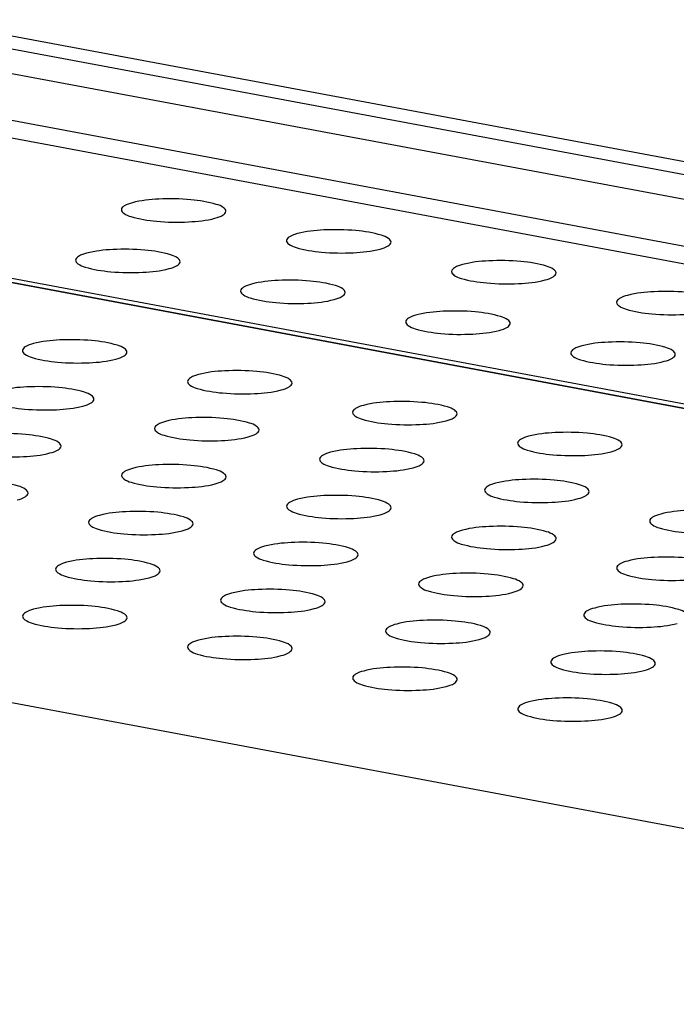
# Model space of a CAD drawing. Header units: millimetres. Extents: x 19192 to 20904, y 1507 to 2734.
# Tile 16 of 80: x 19496 to 19512, y 1694 to 1718. Entities that reach past the tile are written whole.
import ezdxf

# ---------------------------------------------------------------- set-up
doc = ezdxf.new("R2010")
doc.units = ezdxf.units.MM
doc.layers.add('02___PRT_ALL_AXES', color=7, linetype='Continuous')

msp = doc.modelspace()

# ---------------------------------------------------------------- linework, layer by layer
at = {"color": 7, "linetype": 'Continuous'}
for p, q in [((19195.237, 1773.695), (19608.061, 1696.492)), ((20024.58, 1618.28), (19194.439, 1773.526)), ((20024.249, 1617.752), (19194.108, 1772.998)), ((20025.196, 1616.457), (19192.996, 1772.088)), ((19193.209, 1771.633), (20025.409, 1616.002)), ((20066.845, 1604.783), (19284.294, 1751.135)), ((20066.848, 1604.79), (19284.328, 1751.136)), ((19284.539, 1751.202), (20066.879, 1604.889)), ((20063.704, 1595.328), (19262.454, 1745.177))]:
    msp.add_line(p, q, dxfattribs=at)
at = {"layer": '02___PRT_ALL_AXES', "color": 7, "linetype": 'Continuous'}
for points, knots in [([(19499.006, 1713.435), (19498.939, 1713.417), (19498.841, 1713.389), (19498.743, 1713.307), (19498.742, 1713.269)], [0, 0, 0, 0, 0.6489, 1, 1, 1, 1]), ([(19501.242, 1713.232), (19501.243, 1713.266), (19501.162, 1713.348), (19500.881, 1713.446), (19500.352, 1713.529), (19499.681, 1713.537), (19499.211, 1713.491), (19499.006, 1713.435)], [0, 0, 0, 0, 0.04474, 0.126624, 0.39482, 0.724745, 1, 1, 1, 1]), ([(19498.742, 1713.269), (19498.742, 1713.235), (19498.823, 1713.153), (19499.103, 1713.055), (19499.633, 1712.972), (19500.304, 1712.964), (19500.774, 1713.01), (19500.979, 1713.066)], [0, 0, 0, 0, 0.04474, 0.126624, 0.39482, 0.724745, 1, 1, 1, 1]), ([(19500.979, 1713.066), (19501.046, 1713.084), (19501.143, 1713.112), (19501.241, 1713.194), (19501.242, 1713.232)], [0, 0, 0, 0, 0.6489, 1, 1, 1, 1]), ([(19505.189, 1712.494), (19505.19, 1712.528), (19505.108, 1712.61), (19504.828, 1712.708), (19504.298, 1712.791), (19503.627, 1712.799), (19503.157, 1712.753), (19502.952, 1712.697)], [0, 0, 0, 0, 0.04474, 0.126624, 0.39482, 0.724745, 1, 1, 1, 1]), ([(19502.689, 1712.531), (19502.688, 1712.497), (19502.77, 1712.415), (19503.05, 1712.317), (19503.58, 1712.234), (19504.251, 1712.226), (19504.721, 1712.272), (19504.926, 1712.328)], [0, 0, 0, 0, 0.04474, 0.126624, 0.39482, 0.724745, 1, 1, 1, 1]), ([(19502.952, 1712.697), (19502.885, 1712.679), (19502.788, 1712.651), (19502.69, 1712.569), (19502.689, 1712.531)], [0, 0, 0, 0, 0.6489, 1, 1, 1, 1]), ([(19504.926, 1712.328), (19504.993, 1712.346), (19505.09, 1712.374), (19505.188, 1712.456), (19505.189, 1712.494)], [0, 0, 0, 0, 0.6489, 1, 1, 1, 1]), ([(19500.147, 1712.026), (19500.147, 1712.06), (19500.066, 1712.142), (19499.786, 1712.24), (19499.256, 1712.323), (19498.585, 1712.331), (19498.115, 1712.285), (19497.91, 1712.229)], [0, 0, 0, 0, 0.04474, 0.126624, 0.39482, 0.724745, 1, 1, 1, 1]), ([(19497.647, 1712.063), (19497.646, 1712.028), (19497.727, 1711.947), (19498.008, 1711.849), (19498.537, 1711.766), (19499.208, 1711.757), (19499.678, 1711.804), (19499.883, 1711.86)], [0, 0, 0, 0, 0.04474, 0.126624, 0.39482, 0.724745, 1, 1, 1, 1]), ([(19497.91, 1712.229), (19497.843, 1712.21), (19497.746, 1712.183), (19497.648, 1712.101), (19497.647, 1712.063)], [0, 0, 0, 0, 0.6489, 1, 1, 1, 1]), ([(19499.883, 1711.86), (19499.95, 1711.878), (19500.048, 1711.905), (19500.146, 1711.988), (19500.147, 1712.026)], [0, 0, 0, 0, 0.6489, 1, 1, 1, 1]), ([(19509.136, 1711.756), (19509.136, 1711.79), (19509.055, 1711.872), (19508.775, 1711.97), (19508.245, 1712.053), (19507.574, 1712.061), (19507.104, 1712.015), (19506.899, 1711.959)], [0, 0, 0, 0, 0.04474, 0.126624, 0.39482, 0.724745, 1, 1, 1, 1]), ([(19506.636, 1711.793), (19506.635, 1711.758), (19506.716, 1711.677), (19506.997, 1711.579), (19507.526, 1711.496), (19508.197, 1711.487), (19508.667, 1711.534), (19508.872, 1711.59)], [0, 0, 0, 0, 0.04474, 0.126624, 0.39482, 0.724745, 1, 1, 1, 1]), ([(19506.899, 1711.959), (19506.832, 1711.941), (19506.735, 1711.913), (19506.637, 1711.831), (19506.636, 1711.793)], [0, 0, 0, 0, 0.6489, 1, 1, 1, 1]), ([(19504.093, 1711.287), (19504.094, 1711.322), (19504.013, 1711.404), (19503.732, 1711.502), (19503.203, 1711.585), (19502.532, 1711.593), (19502.062, 1711.547), (19501.857, 1711.491)], [0, 0, 0, 0, 0.04474, 0.126624, 0.39482, 0.724745, 1, 1, 1, 1]), ([(19508.872, 1711.59), (19508.939, 1711.608), (19509.037, 1711.635), (19509.135, 1711.718), (19509.136, 1711.756)], [0, 0, 0, 0, 0.6489, 1, 1, 1, 1]), ([(19501.857, 1711.491), (19501.79, 1711.472), (19501.692, 1711.445), (19501.594, 1711.362), (19501.593, 1711.325)], [0, 0, 0, 0, 0.6489, 1, 1, 1, 1]), ([(19501.593, 1711.325), (19501.593, 1711.29), (19501.674, 1711.209), (19501.954, 1711.111), (19502.484, 1711.027), (19503.155, 1711.019), (19503.625, 1711.066), (19503.83, 1711.122)], [0, 0, 0, 0, 0.04474, 0.126624, 0.39482, 0.724745, 1, 1, 1, 1]), ([(19513.082, 1711.018), (19513.083, 1711.052), (19513.002, 1711.134), (19512.721, 1711.232), (19512.192, 1711.315), (19511.521, 1711.323), (19511.051, 1711.277), (19510.846, 1711.221)], [0, 0, 0, 0, 0.04474, 0.126624, 0.39482, 0.724745, 1, 1, 1, 1]), ([(19503.83, 1711.122), (19503.897, 1711.14), (19503.994, 1711.167), (19504.092, 1711.25), (19504.093, 1711.287)], [0, 0, 0, 0, 0.6489, 1, 1, 1, 1]), ([(19510.846, 1711.221), (19510.779, 1711.202), (19510.681, 1711.175), (19510.583, 1711.093), (19510.583, 1711.055)], [0, 0, 0, 0, 0.6489, 1, 1, 1, 1]), ([(19508.04, 1710.549), (19508.041, 1710.584), (19507.959, 1710.666), (19507.679, 1710.763), (19507.15, 1710.847), (19506.478, 1710.855), (19506.008, 1710.808), (19505.803, 1710.753)], [0, 0, 0, 0, 0.04474, 0.126624, 0.39482, 0.724745, 1, 1, 1, 1]), ([(19510.583, 1711.055), (19510.582, 1711.02), (19510.663, 1710.939), (19510.943, 1710.841), (19511.473, 1710.758), (19512.144, 1710.749), (19512.614, 1710.796), (19512.819, 1710.852)], [0, 0, 0, 0, 0.04474, 0.126624, 0.39482, 0.724745, 1, 1, 1, 1]), ([(19505.803, 1710.753), (19505.736, 1710.734), (19505.639, 1710.707), (19505.541, 1710.624), (19505.54, 1710.587)], [0, 0, 0, 0, 0.6489, 1, 1, 1, 1]), ([(19505.54, 1710.587), (19505.539, 1710.552), (19505.621, 1710.47), (19505.901, 1710.373), (19506.431, 1710.289), (19507.102, 1710.281), (19507.572, 1710.328), (19507.777, 1710.383)], [0, 0, 0, 0, 0.04474, 0.126624, 0.39482, 0.724745, 1, 1, 1, 1]), ([(19507.777, 1710.383), (19507.844, 1710.402), (19507.941, 1710.429), (19508.039, 1710.512), (19508.04, 1710.549)], [0, 0, 0, 0, 0.6489, 1, 1, 1, 1]), ([(19498.876, 1709.864), (19498.877, 1709.899), (19498.795, 1709.98), (19498.515, 1710.078), (19497.986, 1710.161), (19497.314, 1710.17), (19496.844, 1710.123), (19496.639, 1710.067)], [0, 0, 0, 0, 0.04474, 0.126624, 0.39482, 0.724745, 1, 1, 1, 1]), ([(19496.376, 1709.902), (19496.375, 1709.867), (19496.457, 1709.785), (19496.737, 1709.687), (19497.267, 1709.604), (19497.938, 1709.596), (19498.408, 1709.642), (19498.613, 1709.698)], [0, 0, 0, 0, 0.04474, 0.126624, 0.39482, 0.724745, 1, 1, 1, 1]), ([(19496.639, 1710.067), (19496.572, 1710.049), (19496.475, 1710.022), (19496.377, 1709.939), (19496.376, 1709.902)], [0, 0, 0, 0, 0.6489, 1, 1, 1, 1]), ([(19509.75, 1710.014), (19509.683, 1709.996), (19509.586, 1709.969), (19509.488, 1709.886), (19509.487, 1709.849)], [0, 0, 0, 0, 0.6489, 1, 1, 1, 1]), ([(19511.987, 1709.811), (19511.987, 1709.846), (19511.906, 1709.927), (19511.626, 1710.025), (19511.096, 1710.109), (19510.425, 1710.117), (19509.955, 1710.07), (19509.75, 1710.014)], [0, 0, 0, 0, 0.04474, 0.126624, 0.39482, 0.724745, 1, 1, 1, 1]), ([(19498.613, 1709.698), (19498.68, 1709.717), (19498.777, 1709.744), (19498.875, 1709.827), (19498.876, 1709.864)], [0, 0, 0, 0, 0.6489, 1, 1, 1, 1]), ([(19509.487, 1709.849), (19509.486, 1709.814), (19509.567, 1709.732), (19509.848, 1709.635), (19510.377, 1709.551), (19511.049, 1709.543), (19511.518, 1709.589), (19511.723, 1709.645)], [0, 0, 0, 0, 0.04474, 0.126624, 0.39482, 0.724745, 1, 1, 1, 1]), ([(19511.723, 1709.645), (19511.79, 1709.664), (19511.888, 1709.691), (19511.986, 1709.774), (19511.987, 1709.811)], [0, 0, 0, 0, 0.6489, 1, 1, 1, 1]), ([(19502.823, 1709.126), (19502.823, 1709.161), (19502.742, 1709.242), (19502.462, 1709.34), (19501.932, 1709.423), (19501.261, 1709.432), (19500.791, 1709.385), (19500.586, 1709.329)], [0, 0, 0, 0, 0.04474, 0.126624, 0.39482, 0.724745, 1, 1, 1, 1]), ([(19500.586, 1709.329), (19500.519, 1709.311), (19500.422, 1709.284), (19500.324, 1709.201), (19500.323, 1709.163)], [0, 0, 0, 0, 0.6489, 1, 1, 1, 1]), ([(19498.087, 1708.742), (19498.088, 1708.776), (19498.007, 1708.858), (19497.726, 1708.956), (19497.197, 1709.039), (19496.526, 1709.047), (19496.056, 1709.001), (19495.851, 1708.945)], [0, 0, 0, 0, 0.04474, 0.126624, 0.39482, 0.724745, 1, 1, 1, 1]), ([(19500.323, 1709.163), (19500.322, 1709.129), (19500.403, 1709.047), (19500.684, 1708.949), (19501.213, 1708.866), (19501.885, 1708.858), (19502.354, 1708.904), (19502.559, 1708.96)], [0, 0, 0, 0, 0.04474, 0.126624, 0.39482, 0.724745, 1, 1, 1, 1]), ([(19502.559, 1708.96), (19502.626, 1708.978), (19502.724, 1709.006), (19502.822, 1709.088), (19502.823, 1709.126)], [0, 0, 0, 0, 0.6489, 1, 1, 1, 1]), ([(19495.587, 1708.779), (19495.587, 1708.744), (19495.668, 1708.663), (19495.948, 1708.565), (19496.478, 1708.482), (19497.149, 1708.473), (19497.619, 1708.52), (19497.824, 1708.576)], [0, 0, 0, 0, 0.04474, 0.126624, 0.39482, 0.724745, 1, 1, 1, 1]), ([(19497.824, 1708.576), (19497.891, 1708.594), (19497.988, 1708.621), (19498.086, 1708.704), (19498.087, 1708.742)], [0, 0, 0, 0, 0.6489, 1, 1, 1, 1]), ([(19504.533, 1708.591), (19504.466, 1708.573), (19504.368, 1708.545), (19504.27, 1708.463), (19504.27, 1708.425)], [0, 0, 0, 0, 0.6489, 1, 1, 1, 1]), ([(19506.769, 1708.388), (19506.77, 1708.422), (19506.689, 1708.504), (19506.408, 1708.602), (19505.879, 1708.685), (19505.208, 1708.693), (19504.738, 1708.647), (19504.533, 1708.591)], [0, 0, 0, 0, 0.04474, 0.126624, 0.39482, 0.724745, 1, 1, 1, 1]), ([(19502.034, 1708.003), (19502.035, 1708.038), (19501.953, 1708.12), (19501.673, 1708.217), (19501.144, 1708.301), (19500.472, 1708.309), (19500.002, 1708.263), (19499.797, 1708.207)], [0, 0, 0, 0, 0.04474, 0.126624, 0.39482, 0.724745, 1, 1, 1, 1]), ([(19504.27, 1708.425), (19504.269, 1708.391), (19504.35, 1708.309), (19504.631, 1708.211), (19505.16, 1708.128), (19505.831, 1708.12), (19506.301, 1708.166), (19506.506, 1708.222)], [0, 0, 0, 0, 0.04474, 0.126624, 0.39482, 0.724745, 1, 1, 1, 1]), ([(19506.506, 1708.222), (19506.573, 1708.24), (19506.671, 1708.268), (19506.769, 1708.35), (19506.769, 1708.388)], [0, 0, 0, 0, 0.6489, 1, 1, 1, 1]), ([(19499.534, 1708.041), (19499.533, 1708.006), (19499.615, 1707.925), (19499.895, 1707.827), (19500.425, 1707.743), (19501.096, 1707.735), (19501.566, 1707.782), (19501.771, 1707.838)], [0, 0, 0, 0, 0.04474, 0.126624, 0.39482, 0.724745, 1, 1, 1, 1]), ([(19499.797, 1708.207), (19499.73, 1708.188), (19499.633, 1708.161), (19499.535, 1708.078), (19499.534, 1708.041)], [0, 0, 0, 0, 0.6489, 1, 1, 1, 1]), ([(19497.299, 1707.619), (19497.299, 1707.653), (19497.218, 1707.735), (19496.938, 1707.833), (19496.408, 1707.916), (19495.737, 1707.925), (19495.267, 1707.878), (19495.062, 1707.822)], [0, 0, 0, 0, 0.04474, 0.126624, 0.39482, 0.724745, 1, 1, 1, 1]), ([(19501.771, 1707.838), (19501.838, 1707.856), (19501.935, 1707.883), (19502.033, 1707.966), (19502.034, 1708.003)], [0, 0, 0, 0, 0.6489, 1, 1, 1, 1]), ([(19508.48, 1707.853), (19508.412, 1707.835), (19508.315, 1707.807), (19508.217, 1707.725), (19508.216, 1707.687)], [0, 0, 0, 0, 0.6489, 1, 1, 1, 1]), ([(19510.716, 1707.65), (19510.717, 1707.684), (19510.636, 1707.766), (19510.355, 1707.864), (19509.826, 1707.947), (19509.154, 1707.955), (19508.685, 1707.909), (19508.48, 1707.853)], [0, 0, 0, 0, 0.04474, 0.126624, 0.39482, 0.724745, 1, 1, 1, 1]), ([(19494.799, 1707.656), (19494.798, 1707.622), (19494.879, 1707.54), (19495.16, 1707.442), (19495.689, 1707.359), (19496.36, 1707.351), (19496.83, 1707.397), (19497.035, 1707.453)], [0, 0, 0, 0, 0.04474, 0.126624, 0.39482, 0.724745, 1, 1, 1, 1]), ([(19497.035, 1707.453), (19497.102, 1707.471), (19497.2, 1707.499), (19497.298, 1707.581), (19497.299, 1707.619)], [0, 0, 0, 0, 0.6489, 1, 1, 1, 1]), ([(19505.981, 1707.265), (19505.981, 1707.3), (19505.9, 1707.382), (19505.62, 1707.479), (19505.09, 1707.563), (19504.419, 1707.571), (19503.949, 1707.524), (19503.744, 1707.469)], [0, 0, 0, 0, 0.04474, 0.126624, 0.39482, 0.724745, 1, 1, 1, 1]), ([(19508.216, 1707.687), (19508.216, 1707.653), (19508.297, 1707.571), (19508.577, 1707.473), (19509.107, 1707.39), (19509.778, 1707.382), (19510.248, 1707.428), (19510.453, 1707.484)], [0, 0, 0, 0, 0.04474, 0.126624, 0.39482, 0.724745, 1, 1, 1, 1]), ([(19510.453, 1707.484), (19510.52, 1707.502), (19510.617, 1707.53), (19510.715, 1707.612), (19510.716, 1707.65)], [0, 0, 0, 0, 0.6489, 1, 1, 1, 1]), ([(19503.744, 1707.469), (19503.677, 1707.45), (19503.58, 1707.423), (19503.482, 1707.34), (19503.481, 1707.303)], [0, 0, 0, 0, 0.6489, 1, 1, 1, 1]), ([(19499.009, 1707.084), (19498.942, 1707.066), (19498.844, 1707.038), (19498.746, 1706.956), (19498.745, 1706.918)], [0, 0, 0, 0, 0.6489, 1, 1, 1, 1]), ([(19501.245, 1706.881), (19501.246, 1706.915), (19501.165, 1706.997), (19500.884, 1707.095), (19500.355, 1707.178), (19499.684, 1707.186), (19499.214, 1707.14), (19499.009, 1707.084)], [0, 0, 0, 0, 0.04474, 0.126624, 0.39482, 0.724745, 1, 1, 1, 1]), ([(19503.481, 1707.303), (19503.48, 1707.268), (19503.561, 1707.186), (19503.842, 1707.089), (19504.371, 1707.005), (19505.043, 1706.997), (19505.512, 1707.044), (19505.717, 1707.099)], [0, 0, 0, 0, 0.04474, 0.126624, 0.39482, 0.724745, 1, 1, 1, 1]), ([(19505.717, 1707.099), (19505.784, 1707.118), (19505.882, 1707.145), (19505.98, 1707.228), (19505.981, 1707.265)], [0, 0, 0, 0, 0.6489, 1, 1, 1, 1]), ([(19498.745, 1706.918), (19498.745, 1706.884), (19498.826, 1706.802), (19499.106, 1706.704), (19499.636, 1706.621), (19500.307, 1706.613), (19500.777, 1706.659), (19500.982, 1706.715)], [0, 0, 0, 0, 0.04474, 0.126624, 0.39482, 0.724745, 1, 1, 1, 1]), ([(19500.982, 1706.715), (19501.049, 1706.733), (19501.146, 1706.761), (19501.244, 1706.843), (19501.245, 1706.881)], [0, 0, 0, 0, 0.6489, 1, 1, 1, 1]), ([(19496.51, 1706.496), (19496.511, 1706.531), (19496.429, 1706.613), (19496.149, 1706.71), (19495.619, 1706.794), (19494.948, 1706.802), (19494.478, 1706.756), (19494.273, 1706.7)], [0, 0, 0, 0, 0.04474, 0.126624, 0.39482, 0.724745, 1, 1, 1, 1]), ([(19507.691, 1706.73), (19507.624, 1706.712), (19507.526, 1706.685), (19507.428, 1706.602), (19507.428, 1706.565)], [0, 0, 0, 0, 0.6489, 1, 1, 1, 1]), ([(19509.927, 1706.527), (19509.928, 1706.562), (19509.847, 1706.643), (19509.566, 1706.741), (19509.037, 1706.825), (19508.366, 1706.833), (19507.896, 1706.786), (19507.691, 1706.73)], [0, 0, 0, 0, 0.04474, 0.126624, 0.39482, 0.724745, 1, 1, 1, 1]), ([(19496.247, 1706.331), (19496.314, 1706.349), (19496.411, 1706.376), (19496.509, 1706.459), (19496.51, 1706.496)], [0, 0, 0, 0, 0.6489, 1, 1, 1, 1]), ([(19505.192, 1706.143), (19505.193, 1706.177), (19505.111, 1706.259), (19504.831, 1706.357), (19504.301, 1706.44), (19503.63, 1706.448), (19503.16, 1706.402), (19502.955, 1706.346)], [0, 0, 0, 0, 0.04474, 0.126624, 0.39482, 0.724745, 1, 1, 1, 1]), ([(19507.428, 1706.565), (19507.427, 1706.53), (19507.508, 1706.448), (19507.788, 1706.351), (19508.318, 1706.267), (19508.989, 1706.259), (19509.459, 1706.305), (19509.664, 1706.361)], [0, 0, 0, 0, 0.04474, 0.126624, 0.39482, 0.724745, 1, 1, 1, 1]), ([(19509.664, 1706.361), (19509.731, 1706.38), (19509.829, 1706.407), (19509.926, 1706.49), (19509.927, 1706.527)], [0, 0, 0, 0, 0.6489, 1, 1, 1, 1]), ([(19502.692, 1706.18), (19502.691, 1706.146), (19502.773, 1706.064), (19503.053, 1705.966), (19503.583, 1705.883), (19504.254, 1705.875), (19504.724, 1705.921), (19504.929, 1705.977)], [0, 0, 0, 0, 0.04474, 0.126624, 0.39482, 0.724745, 1, 1, 1, 1]), ([(19502.955, 1706.346), (19502.888, 1706.328), (19502.791, 1706.3), (19502.693, 1706.218), (19502.692, 1706.18)], [0, 0, 0, 0, 0.6489, 1, 1, 1, 1]), ([(19504.929, 1705.977), (19504.996, 1705.995), (19505.093, 1706.023), (19505.191, 1706.105), (19505.192, 1706.143)], [0, 0, 0, 0, 0.6489, 1, 1, 1, 1]), ([(19498.22, 1705.961), (19498.153, 1705.943), (19498.055, 1705.916), (19497.958, 1705.833), (19497.957, 1705.796)], [0, 0, 0, 0, 0.6489, 1, 1, 1, 1]), ([(19500.456, 1705.758), (19500.457, 1705.793), (19500.376, 1705.875), (19500.096, 1705.972), (19499.566, 1706.056), (19498.895, 1706.064), (19498.425, 1706.017), (19498.22, 1705.961)], [0, 0, 0, 0, 0.04474, 0.126624, 0.39482, 0.724745, 1, 1, 1, 1]), ([(19511.637, 1705.992), (19511.57, 1705.974), (19511.473, 1705.947), (19511.375, 1705.864), (19511.374, 1705.827)], [0, 0, 0, 0, 0.6489, 1, 1, 1, 1]), ([(19513.874, 1705.789), (19513.875, 1705.824), (19513.793, 1705.905), (19513.513, 1706.003), (19512.984, 1706.086), (19512.312, 1706.095), (19511.842, 1706.048), (19511.637, 1705.992)], [0, 0, 0, 0, 0.04474, 0.126624, 0.39482, 0.724745, 1, 1, 1, 1]), ([(19497.957, 1705.796), (19497.956, 1705.761), (19498.037, 1705.679), (19498.318, 1705.582), (19498.847, 1705.498), (19499.518, 1705.49), (19499.988, 1705.537), (19500.193, 1705.592)], [0, 0, 0, 0, 0.04474, 0.126624, 0.39482, 0.724745, 1, 1, 1, 1]), ([(19500.193, 1705.592), (19500.26, 1705.611), (19500.358, 1705.638), (19500.456, 1705.721), (19500.456, 1705.758)], [0, 0, 0, 0, 0.6489, 1, 1, 1, 1]), ([(19509.139, 1705.405), (19509.139, 1705.439), (19509.058, 1705.521), (19508.778, 1705.619), (19508.248, 1705.702), (19507.577, 1705.71), (19507.107, 1705.664), (19506.902, 1705.608)], [0, 0, 0, 0, 0.04474, 0.126624, 0.39482, 0.724745, 1, 1, 1, 1]), ([(19511.374, 1705.827), (19511.373, 1705.792), (19511.455, 1705.71), (19511.735, 1705.612), (19512.265, 1705.529), (19512.936, 1705.521), (19513.406, 1705.567), (19513.611, 1705.623)], [0, 0, 0, 0, 0.04474, 0.126624, 0.39482, 0.724745, 1, 1, 1, 1]), ([(19506.639, 1705.442), (19506.638, 1705.407), (19506.719, 1705.326), (19507, 1705.228), (19507.529, 1705.145), (19508.2, 1705.136), (19508.67, 1705.183), (19508.875, 1705.239)], [0, 0, 0, 0, 0.04474, 0.126624, 0.39482, 0.724745, 1, 1, 1, 1]), ([(19506.902, 1705.608), (19506.835, 1705.59), (19506.738, 1705.562), (19506.64, 1705.48), (19506.639, 1705.442)], [0, 0, 0, 0, 0.6489, 1, 1, 1, 1]), ([(19502.167, 1705.223), (19502.1, 1705.205), (19502.002, 1705.178), (19501.904, 1705.095), (19501.903, 1705.058)], [0, 0, 0, 0, 0.6489, 1, 1, 1, 1]), ([(19504.403, 1705.02), (19504.404, 1705.055), (19504.323, 1705.136), (19504.042, 1705.234), (19503.513, 1705.318), (19502.841, 1705.326), (19502.372, 1705.279), (19502.167, 1705.223)], [0, 0, 0, 0, 0.04474, 0.126624, 0.39482, 0.724745, 1, 1, 1, 1]), ([(19508.875, 1705.239), (19508.942, 1705.257), (19509.04, 1705.284), (19509.138, 1705.367), (19509.139, 1705.405)], [0, 0, 0, 0, 0.6489, 1, 1, 1, 1]), ([(19501.903, 1705.058), (19501.903, 1705.023), (19501.984, 1704.941), (19502.264, 1704.843), (19502.794, 1704.76), (19503.465, 1704.752), (19503.935, 1704.798), (19504.14, 1704.854)], [0, 0, 0, 0, 0.04474, 0.126624, 0.39482, 0.724745, 1, 1, 1, 1]), ([(19504.14, 1704.854), (19504.207, 1704.873), (19504.304, 1704.9), (19504.402, 1704.983), (19504.403, 1705.02)], [0, 0, 0, 0, 0.6489, 1, 1, 1, 1]), ([(19513.085, 1704.667), (19513.086, 1704.701), (19513.005, 1704.783), (19512.724, 1704.881), (19512.195, 1704.964), (19511.524, 1704.972), (19511.054, 1704.926), (19510.849, 1704.87)], [0, 0, 0, 0, 0.04474, 0.126624, 0.39482, 0.724745, 1, 1, 1, 1]), ([(19497.431, 1704.839), (19497.364, 1704.821), (19497.267, 1704.793), (19497.169, 1704.711), (19497.168, 1704.673)], [0, 0, 0, 0, 0.6489, 1, 1, 1, 1]), ([(19499.668, 1704.636), (19499.668, 1704.67), (19499.587, 1704.752), (19499.307, 1704.85), (19498.777, 1704.933), (19498.106, 1704.941), (19497.636, 1704.895), (19497.431, 1704.839)], [0, 0, 0, 0, 0.04474, 0.126624, 0.39482, 0.724745, 1, 1, 1, 1]), ([(19510.849, 1704.87), (19510.782, 1704.851), (19510.684, 1704.824), (19510.586, 1704.742), (19510.585, 1704.704)], [0, 0, 0, 0, 0.6489, 1, 1, 1, 1]), ([(19497.168, 1704.673), (19497.167, 1704.639), (19497.248, 1704.557), (19497.529, 1704.459), (19498.058, 1704.376), (19498.73, 1704.367), (19499.199, 1704.414), (19499.404, 1704.47)], [0, 0, 0, 0, 0.04474, 0.126624, 0.39482, 0.724745, 1, 1, 1, 1]), ([(19499.404, 1704.47), (19499.472, 1704.488), (19499.569, 1704.515), (19499.667, 1704.598), (19499.668, 1704.636)], [0, 0, 0, 0, 0.6489, 1, 1, 1, 1]), ([(19506.113, 1704.485), (19506.046, 1704.467), (19505.949, 1704.44), (19505.851, 1704.357), (19505.85, 1704.319)], [0, 0, 0, 0, 0.6489, 1, 1, 1, 1]), ([(19508.35, 1704.282), (19508.351, 1704.317), (19508.269, 1704.398), (19507.989, 1704.496), (19507.459, 1704.579), (19506.788, 1704.588), (19506.318, 1704.541), (19506.113, 1704.485)], [0, 0, 0, 0, 0.04474, 0.126624, 0.39482, 0.724745, 1, 1, 1, 1]), ([(19510.585, 1704.704), (19510.585, 1704.669), (19510.666, 1704.588), (19510.946, 1704.49), (19511.476, 1704.407), (19512.147, 1704.398), (19512.617, 1704.445), (19512.822, 1704.501)], [0, 0, 0, 0, 0.04474, 0.126624, 0.39482, 0.724745, 1, 1, 1, 1]), ([(19505.85, 1704.319), (19505.849, 1704.285), (19505.931, 1704.203), (19506.211, 1704.105), (19506.74, 1704.022), (19507.412, 1704.014), (19507.882, 1704.06), (19508.087, 1704.116)], [0, 0, 0, 0, 0.04474, 0.126624, 0.39482, 0.724745, 1, 1, 1, 1]), ([(19508.087, 1704.116), (19508.154, 1704.135), (19508.251, 1704.162), (19508.349, 1704.244), (19508.35, 1704.282)], [0, 0, 0, 0, 0.6489, 1, 1, 1, 1]), ([(19501.378, 1704.101), (19501.311, 1704.083), (19501.213, 1704.055), (19501.115, 1703.973), (19501.115, 1703.935)], [0, 0, 0, 0, 0.6489, 1, 1, 1, 1]), ([(19503.614, 1703.898), (19503.615, 1703.932), (19503.534, 1704.014), (19503.253, 1704.112), (19502.724, 1704.195), (19502.053, 1704.203), (19501.583, 1704.157), (19501.378, 1704.101)], [0, 0, 0, 0, 0.04474, 0.126624, 0.39482, 0.724745, 1, 1, 1, 1]), ([(19498.879, 1703.513), (19498.88, 1703.548), (19498.798, 1703.629), (19498.518, 1703.727), (19497.989, 1703.81), (19497.317, 1703.819), (19496.847, 1703.772), (19496.642, 1703.716)], [0, 0, 0, 0, 0.04474, 0.126624, 0.39482, 0.724745, 1, 1, 1, 1]), ([(19501.115, 1703.935), (19501.114, 1703.9), (19501.195, 1703.819), (19501.476, 1703.721), (19502.005, 1703.638), (19502.676, 1703.629), (19503.146, 1703.676), (19503.351, 1703.732)], [0, 0, 0, 0, 0.04474, 0.126624, 0.39482, 0.724745, 1, 1, 1, 1]), ([(19503.351, 1703.732), (19503.418, 1703.75), (19503.516, 1703.777), (19503.614, 1703.86), (19503.614, 1703.898)], [0, 0, 0, 0, 0.6489, 1, 1, 1, 1]), ([(19512.297, 1703.544), (19512.297, 1703.578), (19512.216, 1703.66), (19511.936, 1703.758), (19511.406, 1703.841), (19510.735, 1703.85), (19510.265, 1703.803), (19510.06, 1703.747)], [0, 0, 0, 0, 0.04474, 0.126624, 0.39482, 0.724745, 1, 1, 1, 1]), ([(19496.379, 1703.551), (19496.378, 1703.516), (19496.46, 1703.434), (19496.74, 1703.336), (19497.27, 1703.253), (19497.941, 1703.245), (19498.411, 1703.291), (19498.616, 1703.347)], [0, 0, 0, 0, 0.04474, 0.126624, 0.39482, 0.724745, 1, 1, 1, 1]), ([(19496.642, 1703.716), (19496.575, 1703.698), (19496.478, 1703.671), (19496.38, 1703.588), (19496.379, 1703.551)], [0, 0, 0, 0, 0.6489, 1, 1, 1, 1]), ([(19509.797, 1703.581), (19509.796, 1703.547), (19509.877, 1703.465), (19510.158, 1703.367), (19510.687, 1703.284), (19511.358, 1703.276), (19511.828, 1703.322), (19512.033, 1703.378)], [0, 0, 0, 0, 0.04474, 0.126624, 0.39482, 0.724745, 1, 1, 1, 1]), ([(19510.06, 1703.747), (19509.993, 1703.729), (19509.896, 1703.702), (19509.798, 1703.619), (19509.797, 1703.581)], [0, 0, 0, 0, 0.6489, 1, 1, 1, 1]), ([(19498.616, 1703.347), (19498.683, 1703.366), (19498.78, 1703.393), (19498.878, 1703.476), (19498.879, 1703.513)], [0, 0, 0, 0, 0.6489, 1, 1, 1, 1]), ([(19505.325, 1703.363), (19505.258, 1703.344), (19505.16, 1703.317), (19505.062, 1703.234), (19505.061, 1703.197)], [0, 0, 0, 0, 0.6489, 1, 1, 1, 1]), ([(19507.561, 1703.159), (19507.562, 1703.194), (19507.481, 1703.276), (19507.2, 1703.374), (19506.671, 1703.457), (19505.999, 1703.465), (19505.53, 1703.419), (19505.325, 1703.363)], [0, 0, 0, 0, 0.04474, 0.126624, 0.39482, 0.724745, 1, 1, 1, 1]), ([(19502.826, 1702.775), (19502.826, 1702.81), (19502.745, 1702.891), (19502.465, 1702.989), (19501.935, 1703.072), (19501.264, 1703.081), (19500.794, 1703.034), (19500.589, 1702.978)], [0, 0, 0, 0, 0.04474, 0.126624, 0.39482, 0.724745, 1, 1, 1, 1]), ([(19505.061, 1703.197), (19505.061, 1703.162), (19505.142, 1703.081), (19505.422, 1702.983), (19505.952, 1702.9), (19506.623, 1702.891), (19507.093, 1702.938), (19507.298, 1702.994)], [0, 0, 0, 0, 0.04474, 0.126624, 0.39482, 0.724745, 1, 1, 1, 1]), ([(19507.298, 1702.994), (19507.365, 1703.012), (19507.462, 1703.039), (19507.56, 1703.122), (19507.561, 1703.159)], [0, 0, 0, 0, 0.6489, 1, 1, 1, 1]), ([(19500.589, 1702.978), (19500.522, 1702.96), (19500.425, 1702.933), (19500.327, 1702.85), (19500.326, 1702.812)], [0, 0, 0, 0, 0.6489, 1, 1, 1, 1]), ([(19500.326, 1702.812), (19500.325, 1702.778), (19500.406, 1702.696), (19500.687, 1702.598), (19501.216, 1702.515), (19501.888, 1702.507), (19502.357, 1702.553), (19502.562, 1702.609)], [0, 0, 0, 0, 0.04474, 0.126624, 0.39482, 0.724745, 1, 1, 1, 1]), ([(19502.562, 1702.609), (19502.629, 1702.627), (19502.727, 1702.655), (19502.825, 1702.737), (19502.826, 1702.775)], [0, 0, 0, 0, 0.6489, 1, 1, 1, 1]), ([(19509.271, 1702.625), (19509.204, 1702.606), (19509.107, 1702.579), (19509.009, 1702.496), (19509.008, 1702.459)], [0, 0, 0, 0, 0.6489, 1, 1, 1, 1]), ([(19511.508, 1702.421), (19511.509, 1702.456), (19511.427, 1702.538), (19511.147, 1702.635), (19510.617, 1702.719), (19509.946, 1702.727), (19509.476, 1702.681), (19509.271, 1702.625)], [0, 0, 0, 0, 0.04474, 0.126624, 0.39482, 0.724745, 1, 1, 1, 1]), ([(19509.008, 1702.459), (19509.007, 1702.424), (19509.089, 1702.342), (19509.369, 1702.245), (19509.898, 1702.161), (19510.57, 1702.153), (19511.04, 1702.2), (19511.245, 1702.256)], [0, 0, 0, 0, 0.04474, 0.126624, 0.39482, 0.724745, 1, 1, 1, 1]), ([(19511.245, 1702.256), (19511.312, 1702.274), (19511.409, 1702.301), (19511.507, 1702.384), (19511.508, 1702.421)], [0, 0, 0, 0, 0.6489, 1, 1, 1, 1]), ([(19504.536, 1702.24), (19504.469, 1702.222), (19504.371, 1702.194), (19504.273, 1702.112), (19504.273, 1702.074)], [0, 0, 0, 0, 0.6489, 1, 1, 1, 1]), ([(19506.772, 1702.037), (19506.773, 1702.071), (19506.692, 1702.153), (19506.411, 1702.251), (19505.882, 1702.334), (19505.211, 1702.342), (19504.741, 1702.296), (19504.536, 1702.24)], [0, 0, 0, 0, 0.04474, 0.126624, 0.39482, 0.724745, 1, 1, 1, 1]), ([(19504.273, 1702.074), (19504.272, 1702.04), (19504.353, 1701.958), (19504.634, 1701.86), (19505.163, 1701.777), (19505.834, 1701.769), (19506.304, 1701.815), (19506.509, 1701.871)], [0, 0, 0, 0, 0.04474, 0.126624, 0.39482, 0.724745, 1, 1, 1, 1]), ([(19506.509, 1701.871), (19506.576, 1701.889), (19506.674, 1701.917), (19506.772, 1701.999), (19506.772, 1702.037)], [0, 0, 0, 0, 0.6489, 1, 1, 1, 1]), ([(19508.482, 1701.502), (19508.415, 1701.484), (19508.318, 1701.456), (19508.22, 1701.374), (19508.219, 1701.336)], [0, 0, 0, 0, 0.6489, 1, 1, 1, 1]), ([(19510.719, 1701.299), (19510.72, 1701.333), (19510.638, 1701.415), (19510.358, 1701.513), (19509.829, 1701.596), (19509.157, 1701.604), (19508.687, 1701.558), (19508.482, 1701.502)], [0, 0, 0, 0, 0.04474, 0.126624, 0.39482, 0.724745, 1, 1, 1, 1]), ([(19508.219, 1701.336), (19508.218, 1701.302), (19508.3, 1701.22), (19508.58, 1701.122), (19509.11, 1701.039), (19509.781, 1701.031), (19510.251, 1701.077), (19510.456, 1701.133)], [0, 0, 0, 0, 0.04474, 0.126624, 0.39482, 0.724745, 1, 1, 1, 1]), ([(19510.456, 1701.133), (19510.523, 1701.151), (19510.62, 1701.179), (19510.718, 1701.261), (19510.719, 1701.299)], [0, 0, 0, 0, 0.6489, 1, 1, 1, 1])]:
    msp.add_open_spline(points, degree=3, knots=knots, dxfattribs=at)

doc.saveas('drawing.dxf')
